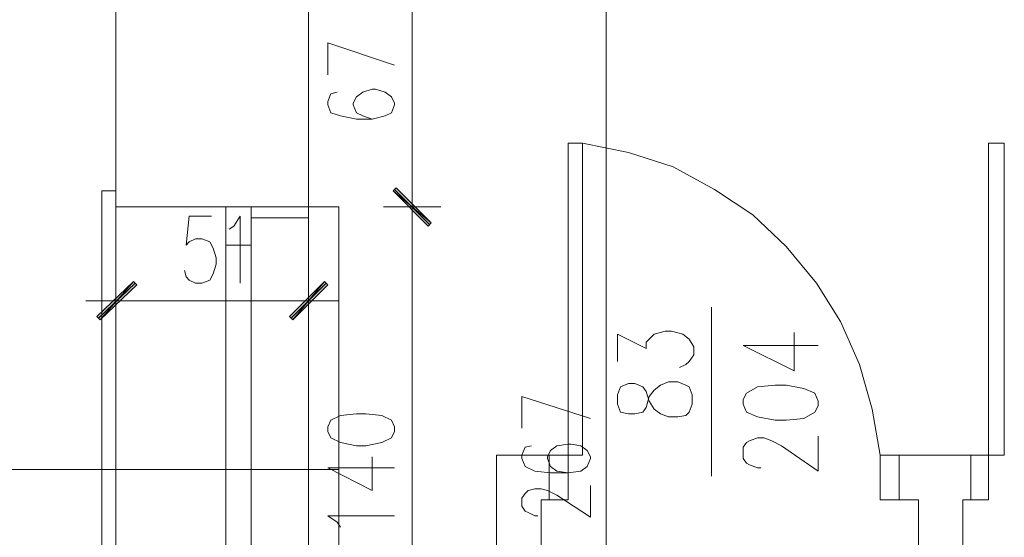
# Model space of a CAD drawing. Header units: inches. Extents: x -1441 to 3871, y -4351 to 2413.
# Tile 172 of 256: x -1088 to -827, y 324 to 462. Entities that reach past the tile are written whole.
import ezdxf

# ---------------------------------------------------------------- set-up
doc = ezdxf.new("R2010")
doc.units = ezdxf.units.IN
doc.header["$MEASUREMENT"] = 0
for name, color, linetype in [('at_Entity', 7, 'Continuous'), ('at_Rect', 7, 'Continuous'), ('at_Solid', 7, 'Continuous')]:
    doc.layers.add(name, color=color, linetype=linetype)

msp = doc.modelspace()

# ---------------------------------------------------------------- hatches: boundary and pattern name
at = {"layer": 'at_Solid', "lineweight": 15}
for points in [[(-979.00919, 407.68176), (-989.16546, 416.17314), (-988.32109, 416.98412)], [(-988.32109, 416.98412), (-989.16546, 416.17314), (-979.00919, 407.68176)], [(-979.85356, 406.82308), (-979.00919, 407.68176), (-989.16546, 416.17314)], [(-989.16546, 416.17314), (-979.00919, 407.68176), (-979.85356, 406.82308)], [(-1067.89773, 382.73237), (-1067.05193, 381.87369), (-1058.16317, 392.03472)], [(-1067.05193, 381.87369), (-1058.16317, 392.03472), (-1057.31689, 391.17605)], [(-1007.36945, 392.03472), (-1015.83698, 381.87369), (-1016.68135, 382.73237)], [(-1006.52031, 391.17605), (-1007.36945, 392.03472), (-1015.83698, 381.87369)]]:
    msp.add_hatch(color=7, dxfattribs=at).paths.add_polyline_path(points)

# ---------------------------------------------------------------- linework, layer by layer
at = {"layer": 'at_Entity', "color": 7, "lineweight": 15}
for p, q in [((-1062.82007, 750.96251), (-1062.82007, -709.79343)), ((-1011.60083, 750.96251), (-1011.60083, -709.79343)), ((-984.08494, 473.27529), (-984.08494, 417.41346)), ((-932.44494, 473.27529), (-932.44494, 217.63227)), ((-1006.52031, 447.03788), (-1006.52031, 455.52926)), ((-1006.52031, 455.52926), (-988.74566, 449.61392)), ((-994.67054, 443.22153), (-997.20842, 442.41055)), ((-993.8214, 443.22153), (-994.67054, 443.22153)), ((-991.28353, 442.41055), (-993.8214, 443.22153)), ((-1005.67594, 441.98121), (-1006.52031, 439.88222)), ((-1006.52031, 439.88222), (-1006.52031, 439.02354)), ((-1003.98244, 442.41055), (-1005.67594, 441.98121)), ((-998.90192, 441.12254), (-999.75106, 439.45288)), ((-997.20842, 442.41055), (-998.90192, 441.12254)), ((-989.59003, 441.12254), (-991.28353, 442.41055)), ((-988.74566, 439.45288), (-989.59003, 441.12254)), ((-1006.52031, 439.02354), (-1005.67594, 436.87685)), ((-999.75106, 439.45288), (-999.75106, 439.02354)), ((-999.75106, 439.02354), (-998.90192, 436.87685)), ((-989.59003, 436.87685), (-988.74566, 439.02354)), ((-988.74566, 439.02354), (-988.74566, 439.45288)), ((-1005.67594, 436.87685), (-1003.1333, 436.06587)), ((-1003.1333, 436.06587), (-998.90192, 435.20719)), ((-998.90192, 436.87685), (-997.20842, 436.06587)), ((-998.90192, 435.20719), (-994.67054, 435.20719)), ((-997.20842, 436.06587), (-994.67054, 435.20719)), ((-994.67054, 435.20719), (-991.28353, 436.06587)), ((-991.28353, 436.06587), (-989.59003, 436.87685)), ((-938.7944, 428.86251), (-926.52006, 426.33418)), ((-926.52006, 426.33418), (-914.67029, 422.51783)), ((-914.67029, 422.51783), (-903.66012, 416.55478)), ((-984.08494, 420.37113), (-984.08494, 403.86541)), ((-984.08494, 403.86541), (-984.08494, 420.37113)), ((-989.16546, 416.17314), (-988.32109, 416.98412)), ((-988.32109, 416.98412), (-989.16546, 416.17314)), ((-988.74566, 416.55478), (-979.42899, 407.25242)), ((-979.42899, 407.25242), (-988.74566, 416.55478)), ((-988.32109, 416.98412), (-979.00919, 407.68176)), ((-979.00919, 407.68176), (-988.32109, 416.98412)), ((-903.66012, 416.55478), (-893.50386, 409.82846)), ((-1066.62879, 268.00333), (-1066.62879, 416.17314)), ((-1066.62879, 416.17314), (-1062.82007, 416.17314)), ((-1062.82007, 268.00333), (-1062.82007, 416.17314)), ((-979.00919, 407.68176), (-989.16546, 416.17314)), ((-989.16546, 416.17314), (-979.85356, 406.82308)), ((-979.00919, 407.68176), (-989.16546, 416.17314)), ((-989.16546, 416.17314), (-979.00919, 407.68176)), ((-989.16546, 416.17314), (-979.00919, 407.68176)), ((-979.85356, 406.82308), (-989.16546, 416.17314)), ((-1062.82007, 411.92745), (-1011.60083, 411.92745)), ((-1026.84238, 411.92745), (-1062.82007, 411.92745)), ((-1011.60083, 411.92745), (-1003.55787, 411.92745)), ((-1011.60083, 271.81491), (-1011.60083, 411.92745)), ((-1003.55787, 411.92745), (-1003.55787, 271.81491)), ((-976.46655, 411.92745), (-991.7081, 411.92745)), ((-991.7081, 411.92745), (-976.46655, 411.92745)), ((-1043.34857, 409.39912), (-1044.19485, 401.76642)), ((-1037.42321, 409.39912), (-1043.34857, 409.39912)), ((-1031.49356, 406.82308), (-1029.80482, 409.39912)), ((-1029.80482, 409.39912), (-1029.80482, 391.60539)), ((-1026.84238, 408.96978), (-1011.60083, 408.96978)), ((-893.50386, 409.82846), (-884.61653, 401.33708)), ((-1032.76726, 406.01211), (-1031.49356, 406.82308)), ((-984.08494, 406.39374), (-984.08494, 277.73979)), ((-979.85356, 406.82308), (-979.00919, 407.68176)), ((-979.00919, 407.68176), (-979.85356, 406.82308)), ((-1043.34857, 402.6251), (-1041.65459, 403.43607)), ((-1041.65459, 403.43607), (-1039.96108, 403.43607)), ((-1039.96108, 403.43607), (-1037.84778, 402.6251)), ((-1044.19485, 401.76642), (-1043.34857, 402.6251)), ((-1037.84778, 402.6251), (-1036.99864, 400.90774)), ((-1036.99864, 400.90774), (-1036.15427, 398.37941)), ((-1033.61163, 281.97117), (-1033.61163, 401.76642)), ((-1026.84238, 281.97117), (-1026.84238, 401.76642)), ((-884.61653, 401.33708), (-876.57357, 391.60539)), ((-1036.15427, 398.37941), (-1036.15427, 396.66205)), ((-1036.15427, 396.66205), (-1036.99864, 394.13372)), ((-1062.82007, 379.34536), (-1062.82007, 394.56306)), ((-1044.19485, 393.27504), (-1044.61751, 394.9924)), ((-1043.34857, 392.46406), (-1044.19485, 393.27504)), ((-1036.99864, 394.13372), (-1037.84778, 392.46406)), ((-1011.60083, 394.56306), (-1011.60083, 379.34536)), ((-1058.16317, 392.03472), (-1067.89773, 382.73237)), ((-1057.74003, 391.60539), (-1067.47459, 382.30303)), ((-1067.05193, 381.87369), (-1058.16317, 392.03472)), ((-1067.05193, 381.87369), (-1058.16317, 392.03472)), ((-1057.31689, 391.17605), (-1067.05193, 381.87369)), ((-1058.16317, 392.03472), (-1057.31689, 391.17605)), ((-1041.65459, 391.60539), (-1043.34857, 392.46406)), ((-1039.96108, 391.60539), (-1041.65459, 391.60539)), ((-1037.84778, 392.46406), (-1039.96108, 391.60539)), ((-1016.68135, 382.73237), (-1007.36945, 392.03472)), ((-1016.25678, 382.30303), (-1006.94488, 391.60539)), ((-1007.36945, 392.03472), (-1015.83698, 381.87369)), ((-1007.36945, 392.03472), (-1015.83698, 381.87369)), ((-1015.83698, 381.87369), (-1006.52031, 391.17605)), ((-1006.52031, 391.17605), (-1007.36945, 392.03472)), ((-876.57357, 391.60539), (-870.22412, 381.44435)), ((-1054.35445, 386.93036), (-1070.86255, 386.93036)), ((-1017.10591, 386.93036), (-1056.89232, 386.93036)), ((-1020.06836, 386.93036), (-1003.55787, 386.93036)), ((-904.50926, 340.37088), (-904.50926, 385.2607)), ((-1067.89773, 382.73237), (-1067.05193, 381.87369)), ((-1015.83698, 381.87369), (-1016.68135, 382.73237)), ((-870.22412, 381.44435), (-865.1436, 369.9953)), ((-929.4825, 370.85398), (-929.4825, 378.05734)), ((-929.4825, 378.05734), (-921.86411, 374.24099)), ((-921.86411, 375.95835), (-920.59518, 377.19866)), ((-920.59518, 377.19866), (-919.74604, 378.05734)), ((-919.74604, 378.05734), (-916.7836, 378.91602)), ((-916.7836, 378.91602), (-915.09009, 378.91602)), ((-915.09009, 378.91602), (-912.12765, 378.05734)), ((-912.12765, 378.05734), (-910.43414, 376.76932)), ((-882.49845, 368.32565), (-882.49845, 378.48668)), ((-921.86411, 374.24099), (-921.86411, 375.95835)), ((-910.43414, 376.76932), (-909.16521, 374.67033)), ((-909.16521, 374.67033), (-909.16521, 372.57134)), ((-896.04173, 375.09967), (-882.49845, 368.32565)), ((-896.04173, 375.09967), (-876.149, 375.09967)), ((-909.16521, 372.57134), (-910.43414, 370.85398)), ((-911.28328, 369.9953), (-912.97202, 369.18433)), ((-910.43414, 370.85398), (-911.28328, 369.9953)), ((-865.1436, 369.9953), (-861.75659, 358.16461)), ((-928.63813, 364.07996), (-929.4825, 361.98096)), ((-926.52006, 364.93863), (-928.63813, 364.07996)), ((-924.82655, 364.93863), (-926.52006, 364.93863)), ((-922.70848, 364.07996), (-924.82655, 364.93863)), ((-921.86411, 362.83964), (-922.70848, 364.07996)), ((-919.74604, 363.22128), (-918.05253, 364.5093)), ((-918.05253, 364.5093), (-915.93923, 365.36797)), ((-915.93923, 365.36797), (-913.39658, 365.36797)), ((-913.39658, 365.36797), (-911.28328, 364.5093)), ((-911.28328, 364.5093), (-910.43414, 364.07996)), ((-910.43414, 364.07996), (-909.58977, 361.98096)), ((-892.23492, 364.07996), (-895.19736, 362.4103)), ((-887.57897, 364.5093), (-892.23492, 364.07996)), ((-884.61653, 364.5093), (-887.57897, 364.5093)), ((-879.96058, 363.65062), (-884.61653, 364.5093)), ((-954.88032, 353.06024), (-954.88032, 361.55162)), ((-954.88032, 361.55162), (-936.68109, 355.63628)), ((-929.4825, 361.98096), (-929.4825, 359.45263)), ((-921.01497, 360.26361), (-921.86411, 362.83964)), ((-921.86411, 358.59395), (-921.01497, 361.55162)), ((-921.01497, 361.55162), (-919.74604, 363.22128)), ((-909.58977, 361.98096), (-909.58977, 359.45263)), ((-895.19736, 362.4103), (-896.04173, 360.69294)), ((-876.99337, 362.4103), (-879.96058, 363.65062)), ((-876.149, 360.26361), (-876.99337, 362.4103)), ((-929.4825, 359.45263), (-928.63813, 357.30593)), ((-919.74604, 358.16461), (-921.01497, 360.26361)), ((-909.58977, 359.45263), (-910.43414, 357.30593)), ((-896.04173, 360.69294), (-896.04173, 359.45263)), ((-896.04173, 359.45263), (-895.19736, 357.30593)), ((-876.99337, 357.30593), (-876.149, 359.02329)), ((-876.149, 359.02329), (-876.149, 360.26361)), ((-1003.1333, 356.44725), (-1005.67594, 355.20694)), ((-998.90192, 356.87659), (-1003.1333, 356.44725)), ((-996.36405, 356.87659), (-998.90192, 356.87659)), ((-992.1279, 356.44725), (-996.36405, 356.87659)), ((-989.59003, 355.20694), (-992.1279, 356.44725)), ((-928.63813, 357.30593), (-926.52006, 356.87659)), ((-926.52006, 356.87659), (-924.82655, 356.87659)), ((-924.82655, 356.87659), (-922.70848, 357.30593)), ((-922.70848, 357.30593), (-921.86411, 358.59395)), ((-918.05253, 356.87659), (-919.74604, 358.16461)), ((-915.93923, 356.06562), (-918.05253, 356.87659)), ((-913.39658, 356.06562), (-915.93923, 356.06562)), ((-911.28328, 356.44725), (-913.39658, 356.06562)), ((-910.43414, 357.30593), (-911.28328, 356.44725)), ((-895.19736, 357.30593), (-892.23492, 356.06562)), ((-892.23492, 356.06562), (-887.57897, 355.20694)), ((-879.96058, 355.63628), (-876.99337, 357.30593)), ((-861.75659, 358.16461), (-859.63851, 345.90459)), ((-1005.67594, 355.20694), (-1006.52031, 353.48958)), ((-1006.52031, 353.48958), (-1006.52031, 352.24927)), ((-988.74566, 353.48958), (-989.59003, 355.20694)), ((-988.74566, 352.24927), (-988.74566, 353.48958)), ((-887.57897, 355.20694), (-884.61653, 355.20694)), ((-884.61653, 355.20694), (-879.96058, 355.63628)), ((-1006.52031, 352.24927), (-1005.67594, 350.53191)), ((-989.59003, 350.53191), (-988.74566, 352.24927)), ((-876.149, 341.6589), (-876.149, 350.96125)), ((-1005.67594, 350.53191), (-1003.1333, 349.2916)), ((-1003.1333, 349.2916), (-998.90192, 348.43292)), ((-998.90192, 348.43292), (-996.36405, 348.43292)), ((-996.36405, 348.43292), (-992.1279, 349.2916)), ((-992.1279, 349.2916), (-989.59003, 350.53191)), ((-952.34244, 348.43292), (-954.03118, 348.00358)), ((-945.56842, 348.43292), (-947.26193, 347.1449)), ((-942.60598, 348.86226), (-945.56842, 348.43292)), ((-941.75684, 348.86226), (-942.60598, 348.86226)), ((-939.21897, 348.43292), (-941.75684, 348.86226)), ((-937.52546, 347.1449), (-939.21897, 348.43292)), ((-896.04173, 348.00358), (-895.19736, 349.2916)), ((-895.19736, 349.2916), (-894.35299, 349.72094)), ((-894.35299, 349.72094), (-892.23492, 350.53191)), ((-892.23492, 350.53191), (-890.54141, 350.53191)), ((-890.54141, 350.53191), (-888.42334, 349.72094)), ((-888.42334, 349.72094), (-885.88547, 348.43292)), ((-885.88547, 348.43292), (-876.149, 341.6589)), ((-961.65434, 212.12718), (-961.65434, 345.90459)), ((-961.65434, 345.90459), (-947.6865, 345.90459)), ((-954.03118, 348.00358), (-954.88032, 345.90459)), ((-954.88032, 345.90459), (-954.88032, 345.04591)), ((-947.26193, 347.1449), (-948.10629, 345.47525)), ((-947.6865, 334.02619), (-947.6865, 345.90459)), ((-947.6865, 334.02619), (-947.6865, 345.90459)), ((-947.6865, 345.90459), (-942.60598, 345.90459)), ((-942.60598, 345.90459), (-942.60598, 334.02619)), ((-936.68109, 345.47525), (-937.52546, 347.1449)), ((-896.04173, 345.04591), (-896.04173, 348.00358)), ((-854.56277, 345.90459), (-859.63851, 345.90459)), ((-859.63851, 345.90459), (-859.63851, 334.02619)), ((-854.56277, 345.90459), (-835.51441, 345.90459)), ((-854.56277, 334.02619), (-854.56277, 345.90459)), ((-854.56277, 334.02619), (-854.56277, 345.90459)), ((-835.51441, 334.02619), (-835.51441, 345.90459)), ((-835.51441, 334.02619), (-835.51441, 345.90459)), ((-835.51441, 345.90459), (-830.85846, 345.90459)), ((-830.85846, 345.90459), (-830.85846, 334.02619)), ((-994.67054, 336.55453), (-994.67054, 345.47525)), ((-954.88032, 345.04591), (-954.03118, 342.94691)), ((-948.10629, 345.47525), (-948.10629, 345.04591)), ((-948.10629, 345.04591), (-947.26193, 342.94691)), ((-937.52546, 342.94691), (-936.68109, 345.04591)), ((-936.68109, 345.04591), (-936.68109, 345.47525)), ((-895.19736, 343.75789), (-896.04173, 345.04591)), ((-894.35299, 343.32855), (-895.19736, 343.75789)), ((-892.23492, 342.51757), (-894.35299, 343.32855)), ((-1003.55787, 342.08824), (-1155.51923, 342.08824)), ((-1006.52031, 342.51757), (-994.67054, 336.55453)), ((-1006.52031, 342.51757), (-988.74566, 342.51757)), ((-954.03118, 342.94691), (-951.49331, 341.6589)), ((-951.49331, 341.6589), (-947.26193, 341.22956)), ((-947.26193, 342.94691), (-945.56842, 341.6589)), ((-947.26193, 341.22956), (-942.60598, 341.22956)), ((-945.56842, 341.6589), (-942.60598, 341.22956)), ((-942.60598, 341.22956), (-939.21897, 341.6589)), ((-939.21897, 341.6589), (-937.52546, 342.94691)), ((-891.38578, 342.51757), (-892.23492, 342.51757)), ((-936.68109, 329.39887), (-936.68109, 337.84254)), ((-954.88032, 334.45553), (-954.03118, 335.74355)), ((-954.03118, 335.74355), (-953.18681, 336.55453)), ((-953.18681, 336.55453), (-951.49331, 336.98387)), ((-951.49331, 336.98387), (-949.7998, 336.98387)), ((-949.7998, 336.98387), (-948.10629, 336.55453)), ((-948.10629, 336.55453), (-945.56842, 335.31421)), ((-945.56842, 335.31421), (-936.68109, 329.39887)), ((-954.88032, 332.35654), (-954.88032, 334.45553)), ((-949.7998, 334.02619), (-949.7998, 212.12718)), ((-949.7998, 334.02619), (-947.6865, 334.02619)), ((-942.60598, 334.02619), (-947.6865, 334.02619)), ((-859.63851, 334.02619), (-854.56277, 334.02619)), ((-854.56277, 334.02619), (-849.48225, 334.02619)), ((-849.48225, 212.12718), (-849.48225, 334.02619)), ((-837.62771, 334.02619), (-837.62771, 212.12718)), ((-837.62771, 334.02619), (-835.51441, 334.02619)), ((-830.85846, 334.02619), (-835.51441, 334.02619)), ((-954.03118, 331.06852), (-954.88032, 332.35654)), ((-953.18681, 330.63918), (-954.03118, 331.06852)), ((-951.49331, 329.7805), (-953.18681, 330.63918)), ((-1003.98244, 328.11085), (-1006.52031, 329.7805)), ((-1006.52031, 329.7805), (-988.74566, 329.7805)), ((-1003.1333, 326.82283), (-1003.98244, 328.11085)), ((-950.64894, 329.7805), (-951.49331, 329.7805))]:
    msp.add_line(p, q, dxfattribs=at)
at = {"layer": 'at_Rect', "color": 7, "lineweight": 15}
for p, q in [((-938.79708, 428.86919), (-942.60598, 428.86919)), ((-942.60598, 345.90459), (-942.60598, 428.86919)), ((-938.79708, 428.86919), (-938.79708, 345.90459)), ((-826.6247, 428.86919), (-830.85846, 428.86919)), ((-830.85846, 345.90459), (-830.85846, 428.86919)), ((-826.6247, 428.86919), (-826.6247, 345.90459)), ((-1026.83985, 411.92411), (-1033.61163, 411.92411)), ((-1033.61163, 401.76642), (-1033.61163, 411.92411)), ((-1026.83985, 411.92411), (-1026.83985, 401.76642)), ((-1033.61163, 401.76642), (-1026.83985, 401.76642)), ((-942.60598, 345.90459), (-938.79708, 345.90459)), ((-830.85846, 345.90459), (-826.6247, 345.90459))]:
    msp.add_line(p, q, dxfattribs=at)

doc.saveas('drawing.dxf')
